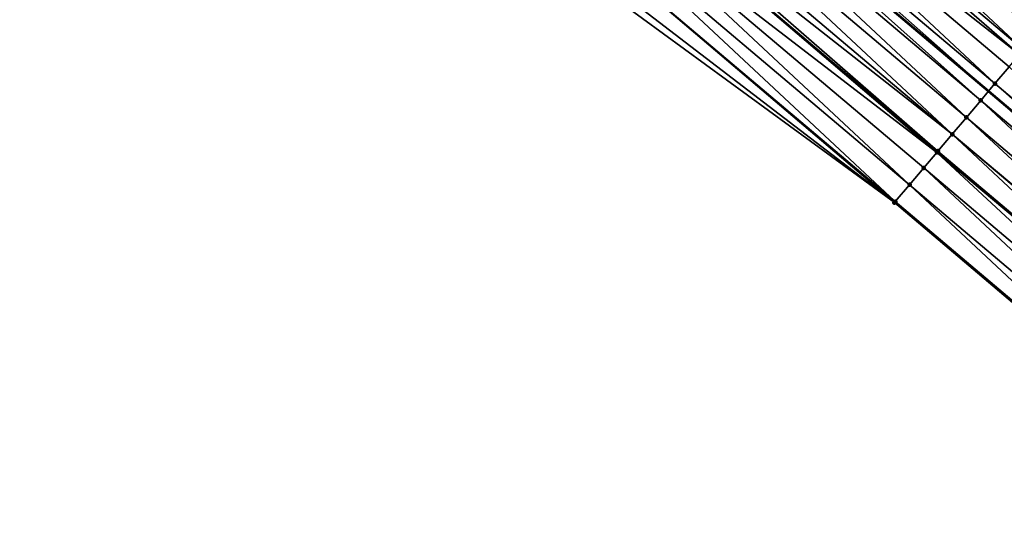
# Model space of a CAD drawing. Header units: feet. Extents: x 2017353 to 2024169, y 808050 to 818690.
# Tile 149 of 256: x 2018334 to 2018379, y 817738 to 817761. Entities that reach past the tile are written whole.
import ezdxf

# ---------------------------------------------------------------- set-up
doc = ezdxf.new("R2010")
doc.units = ezdxf.units.FT
doc.header["$MEASUREMENT"] = 0
for name, color, linetype, lineweight in [('EP_Travel Lane', 172, 'Continuous', 53), ('SB-Road Shots', 141, 'Continuous', 100), ('SB-Road X-Section', 40, 'Continuous', 13)]:
    doc.layers.add(name, color=color, linetype=linetype, lineweight=lineweight)
doc.layers.add('I-77-MM15-17_SB-Surface-BORDER', color=7, linetype='Continuous')
doc.layers.add('I-77-MM15-17_SB-Surface-TIN', color=7, linetype='Continuous')

msp = doc.modelspace()

# ---------------------------------------------------------------- linework, layer by layer
at = {"layer": 'EP_Travel Lane'}
msp.add_polyline3d([(2018271.005062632, 817848.1670687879, 268.4980944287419), (2018286.285562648, 817835.2639683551, 268.3676963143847), (2018301.566154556, 817822.3607903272, 268.2526670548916), (2018316.846562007, 817809.4577680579, 268.106797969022), (2018332.126699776, 817796.5549735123, 267.915831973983), (2018347.40684955, 817783.6521688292, 267.7268861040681), (2018362.687224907, 817770.7491736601, 267.5756404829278), (2018377.967660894, 817757.8461272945, 267.4345380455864), (2018393.247950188, 817744.9432047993, 267.2689100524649), (2018408.528125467, 817732.0403785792, 267.0842184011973), (2018423.823676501, 817719.1393801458, 266.9132122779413), (2018439.117385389, 817706.2526201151, 266.7290311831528), (2018454.411141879, 817693.3658199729, 266.5518429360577), (2018469.704962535, 817680.4789657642, 266.3840895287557), (2018484.998717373, 817667.5921670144, 266.2066568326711), (2018500.29255133, 817654.7053015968, 266.0408652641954)], dxfattribs=at)
at = {"layer": 'I-77-MM15-17_SB-Surface-BORDER', "color": 3, "linetype": 'Continuous', "lineweight": -3}
msp.add_polyline3d([(2018495.428328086, 817648.9354772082, 265.8294931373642), (2018480.13450792, 817661.822345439, 265.9962654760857), (2018464.196224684, 817673.9445782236, 266.1487303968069), (2018448.902393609, 817686.8314556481, 266.3139082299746), (2018433.608636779, 817699.7182705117, 266.4900021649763), (2018418.314885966, 817712.605080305, 266.6669669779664), (2018403.01262729, 817725.5117565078, 266.8280565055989), (2018388.969955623, 817739.8792755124, 267.0804294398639), (2018373.706245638, 817752.8017322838, 267.2542809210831), (2018357.522280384, 817764.6351340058, 267.365704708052), (2018342.814285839, 817778.2157208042, 267.5376007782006), (2018326.518102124, 817789.9161012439, 267.6594327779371), (2018311.186380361, 817802.7579731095, 267.8367454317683), (2018296.049459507, 817815.830763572, 267.9954572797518), (2018281.591588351, 817829.7073840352, 268.1817653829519), (2018266.135179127, 817842.4021124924, 268.3164072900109)], dxfattribs=at)
at = {"layer": 'I-77-MM15-17_SB-Surface-TIN', "color": 128, "linetype": 'Continuous', "lineweight": -3}
for points in [[(2018364.915706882, 817773.3873826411, 267.6474557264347), (2018380.196158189, 817760.4843230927, 267.5089360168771), (2018365.561002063, 817774.1513159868, 267.6686894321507)], [(2018365.561002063, 817774.1513159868, 267.6686894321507), (2018380.196158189, 817760.4843230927, 267.5089360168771), (2018380.841445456, 817761.2482631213, 267.5288466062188)], [(2018364.270423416, 817772.6234394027, 267.6281809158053), (2018379.550878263, 817759.7203768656, 267.4902527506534), (2018364.915706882, 817773.3873826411, 267.6474557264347)], [(2018364.915706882, 817773.3873826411, 267.6474557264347), (2018379.550878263, 817759.7203768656, 267.4902527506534), (2018380.196158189, 817760.4843230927, 267.5089360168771)], [(2018363.625131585, 817771.859503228, 267.6075073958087), (2018379.372937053, 817759.5097186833, 267.4845873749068), (2018364.270423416, 817772.6234394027, 267.6281809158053)], [(2018364.270423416, 817772.6234394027, 267.6281809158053), (2018379.372937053, 817759.5097186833, 267.4845873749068), (2018379.550878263, 817759.7203768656, 267.4902527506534)], [(2018362.979828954, 817771.0955761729, 267.5850280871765), (2018378.260270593, 817758.1925247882, 267.4448911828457), (2018363.625131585, 817771.859503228, 267.6075073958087)], [(2018363.625131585, 817771.859503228, 267.6075073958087), (2018378.905580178, 817758.9564459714, 267.4685333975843), (2018379.372937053, 817759.5097186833, 267.4845873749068)], [(2018363.625131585, 817771.859503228, 267.6075073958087), (2018378.260270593, 817758.1925247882, 267.4448911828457), (2018378.905580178, 817758.9564459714, 267.4685333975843)], [(2018362.979828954, 817771.0955761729, 267.5850280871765), (2018362.687224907, 817770.7491736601, 267.5756404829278), (2018377.967660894, 817757.8461272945, 267.4345380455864)], [(2018362.979828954, 817771.0955761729, 267.5850280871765), (2018377.967660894, 817757.8461272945, 267.4345380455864), (2018378.260270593, 817758.1925247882, 267.4448911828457)], [(2018362.334536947, 817770.3316401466, 267.564325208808), (2018377.614965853, 817757.4285995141, 267.4220589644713), (2018362.687224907, 817770.7491736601, 267.5756404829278)], [(2018377.614965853, 817757.4285995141, 267.4220589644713), (2018377.967660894, 817757.8461272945, 267.4345380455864), (2018362.687224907, 817770.7491736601, 267.5756404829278)], [(2018361.689253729, 817769.5676966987, 267.5450918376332), (2018376.969667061, 817756.664669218, 267.4002211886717), (2018362.334536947, 817770.3316401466, 267.564325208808)], [(2018362.334536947, 817770.3316401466, 267.564325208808), (2018376.969667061, 817756.664669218, 267.4002211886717), (2018377.614965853, 817757.4285995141, 267.4220589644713)], [(2018361.043950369, 817768.803770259, 267.5224906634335), (2018376.324358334, 817755.9007473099, 267.3767224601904), (2018361.689253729, 817769.5676966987, 267.5450918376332)], [(2018361.689253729, 817769.5676966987, 267.5450918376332), (2018376.324358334, 817755.9007473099, 267.3767224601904), (2018376.969667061, 817756.664669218, 267.4002211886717)], [(2018360.589932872, 817768.2663181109, 267.5045080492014), (2018376.324358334, 817755.9007473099, 267.3767224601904), (2018361.043950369, 817768.803770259, 267.5224906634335)], [(2018359.753283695, 817767.2759680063, 267.4672635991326), (2018375.6275592, 817755.0759210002, 267.3471966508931), (2018360.398625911, 817768.0398616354, 267.4963616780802)], [(2018360.398625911, 817768.0398616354, 267.4963616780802), (2018375.679027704, 817755.1368438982, 267.3495612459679), (2018360.589932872, 817768.2663181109, 267.5045080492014)], [(2018360.398625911, 817768.0398616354, 267.4963616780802), (2018375.6275592, 817755.0759210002, 267.3471966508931), (2018375.679027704, 817755.1368438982, 267.3495612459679)], [(2018360.589932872, 817768.2663181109, 267.5045080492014), (2018375.679027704, 817755.1368438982, 267.3495612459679), (2018376.324358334, 817755.9007473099, 267.3767224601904)], [(2018359.107937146, 817766.5120780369, 267.4374408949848), (2018374.388314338, 817753.6090810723, 267.2865267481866), (2018359.753283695, 817767.2759680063, 267.4672635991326)], [(2018359.753283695, 817767.2759680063, 267.4672635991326), (2018375.033673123, 817754.3729607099, 267.3183955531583), (2018375.6275592, 817755.0759210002, 267.3471966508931)], [(2018359.753283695, 817767.2759680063, 267.4672635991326), (2018374.388314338, 817753.6090810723, 267.2865267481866), (2018375.033673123, 817754.3729607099, 267.3183955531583)], [(2018358.462591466, 817765.7481873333, 267.4077635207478), (2018373.742963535, 817752.8451946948, 267.2559925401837), (2018359.107937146, 817766.5120780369, 267.4374408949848)], [(2018359.107937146, 817766.5120780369, 267.4374408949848), (2018373.742963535, 817752.8451946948, 267.2559925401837), (2018374.388314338, 817753.6090810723, 267.2865267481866)], [(2018357.817250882, 817764.9842923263, 267.378938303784), (2018373.706245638, 817752.8017322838, 267.2542809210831), (2018358.462591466, 817765.7481873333, 267.4077635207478)], [(2018358.462591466, 817765.7481873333, 267.4077635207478), (2018373.706245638, 817752.8017322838, 267.2542809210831), (2018373.742963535, 817752.8451946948, 267.2559925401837)], [(2018357.817250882, 817764.9842923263, 267.378938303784), (2018357.522280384, 817764.6351340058, 267.365704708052), (2018373.706245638, 817752.8017322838, 267.2542809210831)], [(2018393.540555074, 817745.2896061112, 267.2784786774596), (2018378.905580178, 817758.9564459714, 267.4685333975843), (2018378.260270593, 817758.1925247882, 267.4448911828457)], [(2018378.260270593, 817758.1925247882, 267.4448911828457), (2018377.967660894, 817757.8461272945, 267.4345380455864), (2018393.247950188, 817744.9432047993, 267.2689100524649)], [(2018393.540555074, 817745.2896061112, 267.2784786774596), (2018378.260270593, 817758.1925247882, 267.4448911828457), (2018393.247950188, 817744.9432047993, 267.2689100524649)], [(2018392.895260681, 817744.5256720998, 267.2573765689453), (2018377.967660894, 817757.8461272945, 267.4345380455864), (2018377.614965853, 817757.4285995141, 267.4220589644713)], [(2018392.895260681, 817744.5256720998, 267.2573765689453), (2018393.247950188, 817744.9432047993, 267.2689100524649), (2018377.967660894, 817757.8461272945, 267.4345380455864)], [(2018392.249964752, 817743.7617393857, 267.2360176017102), (2018377.614965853, 817757.4285995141, 267.4220589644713), (2018376.969667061, 817756.664669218, 267.4002211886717)], [(2018392.249964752, 817743.7617393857, 267.2360176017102), (2018392.895260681, 817744.5256720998, 267.2573765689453), (2018377.614965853, 817757.4285995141, 267.4220589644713)], [(2018391.655688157, 817743.0582556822, 267.2122394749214), (2018376.969667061, 817756.664669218, 267.4002211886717), (2018376.324358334, 817755.9007473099, 267.3767224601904)], [(2018391.655688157, 817743.0582556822, 267.2122394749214), (2018392.249964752, 817743.7617393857, 267.2360176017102), (2018376.969667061, 817756.664669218, 267.4002211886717)], [(2018390.959290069, 817742.2339438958, 267.1794509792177), (2018376.324358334, 817755.9007473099, 267.3767224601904), (2018375.679027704, 817755.1368438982, 267.3495612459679)], [(2018390.959290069, 817742.2339438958, 267.1794509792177), (2018391.604640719, 817742.9978304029, 267.2099595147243), (2018376.324358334, 817755.9007473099, 267.3767224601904)], [(2018391.604640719, 817742.9978304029, 267.2099595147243), (2018391.655688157, 817743.0582556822, 267.2122394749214), (2018376.324358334, 817755.9007473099, 267.3767224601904)], [(2018390.313926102, 817741.4700686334, 267.1467158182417), (2018375.6275592, 817755.0759210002, 267.3471966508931), (2018375.033673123, 817754.3729607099, 267.3183955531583)], [(2018390.959290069, 817742.2339438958, 267.1794509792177), (2018375.679027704, 817755.1368438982, 267.3495612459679), (2018375.6275592, 817755.0759210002, 267.3471966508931)], [(2018390.313926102, 817741.4700686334, 267.1467158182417), (2018390.959290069, 817742.2339438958, 267.1794509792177), (2018375.6275592, 817755.0759210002, 267.3471966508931)], [(2018389.668562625, 817740.7061929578, 267.114062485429), (2018375.033673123, 817754.3729607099, 267.3183955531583), (2018374.388314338, 817753.6090810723, 267.2865267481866)], [(2018389.668562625, 817740.7061929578, 267.114062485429), (2018390.313926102, 817741.4700686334, 267.1467158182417), (2018375.033673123, 817754.3729607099, 267.3183955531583)], [(2018389.023208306, 817739.9423095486, 267.082940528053), (2018374.388314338, 817753.6090810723, 267.2865267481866), (2018373.742963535, 817752.8451946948, 267.2559925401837)], [(2018389.023208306, 817739.9423095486, 267.082940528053), (2018389.668562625, 817740.7061929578, 267.114062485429), (2018374.388314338, 817753.6090810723, 267.2865267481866)], [(2018389.023208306, 817739.9423095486, 267.082940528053), (2018373.742963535, 817752.8451946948, 267.2559925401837), (2018373.706245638, 817752.8017322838, 267.2542809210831)], [(2018388.969955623, 817739.8792755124, 267.0804294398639), (2018389.023208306, 817739.9423095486, 267.082940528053), (2018373.706245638, 817752.8017322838, 267.2542809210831)]]:
    msp.add_3dface(points, dxfattribs=at)
at = {"layer": 'SB-Road Shots', "lineweight": 100}
for p in [(2018378.260270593, 817758.1925247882, 267.4448911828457), (2018377.614965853, 817757.4285995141, 267.4220589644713), (2018376.969667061, 817756.664669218, 267.4002211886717), (2018376.324358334, 817755.9007473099, 267.3767224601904), (2018375.6275592, 817755.0759210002, 267.3471966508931), (2018375.679027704, 817755.1368438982, 267.3495612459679), (2018375.033673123, 817754.3729607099, 267.3183955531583), (2018374.388314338, 817753.6090810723, 267.2865267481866), (2018373.706245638, 817752.8017322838, 267.2542809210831), (2018373.742963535, 817752.8451946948, 267.2559925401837)]:
    msp.add_point(p, dxfattribs=at)
at = {"layer": 'SB-Road X-Section', "extrusion": (-0.7640171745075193, 0.6451484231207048, 0.00782746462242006), "elevation": -1014498.153682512, "flags": 128}
msp.add_lwpolyline([(-1927018.031874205, 8209.127411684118), (-1927017.889151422, 8209.127284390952), (-1927016.889151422, 8209.11714767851), (-1927015.889151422, 8209.095252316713), (-1927014.889151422, 8209.073874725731), (-1927013.889151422, 8209.056470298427), (-1927012.889151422, 8209.03875314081), (-1927011.889151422, 8209.019551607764), (-1927010.889151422, 8209.001803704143), (-1927009.889151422, 8208.982650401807), (-1927008.889151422, 8208.962773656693), (-1927007.889151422, 8208.944198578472), (-1927006.889151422, 8208.920577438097), (-1927005.889151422, 8208.893720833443), (-1927004.889151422, 8208.869496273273), (-1927003.889151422, 8208.847251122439), (-1927002.889151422, 8208.825253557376), (-1927001.889151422, 8208.805014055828), (-1927000.889151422, 8208.786279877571), (-1926999.889151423, 8208.768166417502), (-1926998.889151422, 8208.749363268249), (-1926997.889151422, 8208.728729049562), (-1926996.889151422, 8208.708817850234), (-1926995.889151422, 8208.690134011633), (-1926995.613398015, 8208.684468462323), (-1926994.889151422, 8208.668413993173), (-1926993.889151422, 8208.64477105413), (-1926992.889151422, 8208.621938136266), (-1926991.889151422, 8208.600099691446), (-1926990.889151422, 8208.576600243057), (-1926989.889151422, 8208.549438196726), (-1926989.809398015, 8208.547073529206), (-1926988.889151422, 8208.518271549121), (-1926987.889151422, 8208.486401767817), (-1926986.889151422, 8208.455866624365), (-1926986.832255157, 8208.454154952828)], dxfattribs=at)

doc.saveas('drawing.dxf')
